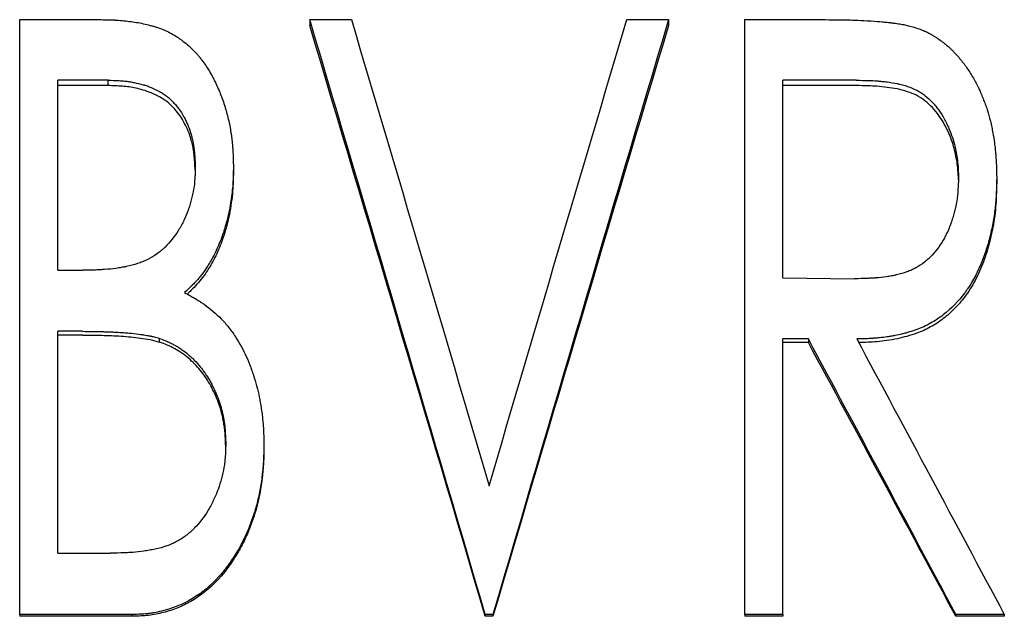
# Model space of a CAD drawing. Header units: millimetres. Extents: x 0 to 840, y 0 to 594.
# Tile 9 of 22: x 219 to 233, y 339 to 348. Entities that reach past the tile are written whole.
import ezdxf

# ---------------------------------------------------------------- set-up
doc = ezdxf.new("R2010")
doc.units = ezdxf.units.MM
doc.header["$LTSCALE"] = 2

msp = doc.modelspace()

# ---------------------------------------------------------------- linework, layer by layer
at = {"color": 7, "linetype": 'Continuous', "lineweight": 25}
for p, q in [((218.578, 347.644), (219.807, 347.644)), ((218.578, 338.648), (218.578, 347.644)), ((222.962, 347.644), (222.962, 347.556)), ((222.962, 347.644), (223.592, 347.644)), ((227.756, 347.644), (228.386, 347.644)), ((228.386, 347.644), (228.386, 347.556)), ((229.539, 347.644), (230.753, 347.644)), ((229.539, 338.648), (229.539, 347.644)), ((219.914, 346.728), (219.155, 346.728)), ((219.155, 343.854), (219.155, 346.728)), ((219.914, 346.646), (219.914, 346.728)), ((231.225, 346.728), (230.116, 346.728)), ((230.116, 343.738), (230.116, 346.728)), ((219.914, 346.646), (219.155, 346.646)), ((231.225, 346.646), (230.116, 346.646)), ((221.809, 345.427), (221.809, 345.355)), ((233.347, 345.251), (233.347, 345.18)), ((219.155, 343.854), (219.53, 343.854)), ((230.116, 343.738), (231.2, 343.726)), ((219.526, 342.931), (219.155, 342.931)), ((219.155, 339.576), (219.155, 342.931)), ((219.526, 342.875), (219.155, 342.875)), ((220.691, 342.769), (220.691, 342.824)), ((230.5, 342.815), (230.116, 342.815)), ((230.116, 338.648), (230.116, 342.815)), ((230.5, 342.815), (230.5, 342.76)), ((230.5, 342.76), (230.116, 342.76)), ((221.693, 341.169), (221.693, 341.213)), ((222.27, 341.213), (222.27, 341.169)), ((219.155, 339.576), (219.946, 339.576)), ((218.578, 338.648), (218.578, 338.621)), ((220.271, 338.648), (218.578, 338.648)), ((220.271, 338.648), (220.271, 338.621)), ((225.616, 338.648), (225.616, 338.621)), ((225.732, 338.648), (225.616, 338.648)), ((225.732, 338.648), (225.732, 338.621)), ((230.116, 338.648), (229.539, 338.648)), ((229.539, 338.648), (229.539, 338.621)), ((230.116, 338.648), (230.116, 338.621)), ((233.462, 338.648), (232.73, 338.648)), ((232.73, 338.648), (232.73, 338.621)), ((233.462, 338.648), (233.462, 338.621)), ((220.271, 338.621), (218.578, 338.621)), ((225.732, 338.621), (225.616, 338.621)), ((230.116, 338.621), (229.539, 338.621)), ((233.462, 338.621), (232.73, 338.621))]:
    msp.add_line(p, q, dxfattribs=at)
for points, knots in [([(219.807, 347.644), (219.854, 347.643), (219.895, 347.643), (219.949, 347.641), (219.965, 347.641), (219.988, 347.64), (219.995, 347.64), (220.005, 347.639), (220.009, 347.639), (220.013, 347.639), (220.015, 347.639), (220.018, 347.638), (220.019, 347.638), (220.056, 347.636), (220.091, 347.634), (220.162, 347.627), (220.198, 347.623), (220.306, 347.61), (220.377, 347.598), (220.481, 347.576), (220.516, 347.567), (220.567, 347.553), (220.584, 347.548), (220.61, 347.541), (220.618, 347.538), (220.635, 347.533), (220.643, 347.531), (220.724, 347.505), (220.789, 347.478), (220.879, 347.43), (220.909, 347.413), (220.954, 347.385), (220.969, 347.375), (220.999, 347.354), (221.015, 347.343), (221.087, 347.289), (221.141, 347.243), (221.216, 347.168), (221.241, 347.142), (221.276, 347.102), (221.287, 347.089), (221.304, 347.068), (221.309, 347.061), (221.32, 347.047), (221.326, 347.04), (221.371, 346.981), (221.409, 346.924), (221.463, 346.833), (221.481, 346.801), (221.507, 346.753), (221.515, 346.736), (221.528, 346.711), (221.532, 346.702), (221.54, 346.685), (221.545, 346.676), (221.578, 346.606), (221.605, 346.542), (221.642, 346.442), (221.654, 346.408), (221.671, 346.357), (221.676, 346.34), (221.687, 346.305), (221.692, 346.287), (221.717, 346.201), (221.734, 346.132), (221.755, 346.027), (221.761, 345.993), (221.77, 345.94), (221.773, 345.923), (221.778, 345.888), (221.78, 345.869), (221.787, 345.819), (221.79, 345.785), (221.795, 345.732), (221.797, 345.714), (221.798, 345.687), (221.799, 345.677), (221.8, 345.664), (221.8, 345.659), (221.801, 345.652), (221.801, 345.65), (221.801, 345.645), (221.801, 345.642), (221.804, 345.593), (221.806, 345.522), (221.809, 345.427)], [0, 0, 0, 0, 0.03125, 0.03125, 0.046875, 0.046875, 0.054688, 0.054688, 0.058594, 0.058594, 0.060547, 0.060547, 0.0625, 0.0625, 0.09375, 0.09375, 0.125, 0.125, 0.1875, 0.1875, 0.21875, 0.21875, 0.234375, 0.234375, 0.242188, 0.242188, 0.25, 0.25, 0.3125, 0.3125, 0.34375, 0.34375, 0.359375, 0.359375, 0.375, 0.375, 0.4375, 0.4375, 0.46875, 0.46875, 0.484375, 0.484375, 0.492188, 0.492188, 0.5, 0.5, 0.5625, 0.5625, 0.59375, 0.59375, 0.609375, 0.609375, 0.617188, 0.617188, 0.625, 0.625, 0.6875, 0.6875, 0.71875, 0.71875, 0.734375, 0.734375, 0.75, 0.75, 0.8125, 0.8125, 0.84375, 0.84375, 0.859375, 0.859375, 0.875, 0.875, 0.90625, 0.90625, 0.921875, 0.921875, 0.929688, 0.929688, 0.933594, 0.933594, 0.935547, 0.935547, 0.9375, 0.9375, 1, 1, 1, 1]), ([(230.753, 347.644), (230.832, 347.643), (230.9, 347.643), (230.987, 347.642), (231.013, 347.642), (231.048, 347.641), (231.059, 347.641), (231.075, 347.641), (231.08, 347.64), (231.089, 347.64), (231.093, 347.64), (231.14, 347.639), (231.19, 347.637), (231.305, 347.632), (231.371, 347.629), (231.517, 347.62), (231.574, 347.616), (231.638, 347.61), (231.663, 347.607), (231.706, 347.602), (231.721, 347.601), (231.753, 347.597), (231.771, 347.594), (231.823, 347.588), (231.855, 347.584), (231.911, 347.575), (231.938, 347.57), (232.003, 347.557), (232.058, 347.542), (232.126, 347.522)], [0, 0, 0, 0, 0.125, 0.125, 0.1875, 0.1875, 0.21875, 0.21875, 0.234375, 0.234375, 0.25, 0.25, 0.375, 0.375, 0.5, 0.5, 0.625, 0.625, 0.6875, 0.6875, 0.71875, 0.71875, 0.75, 0.75, 0.8125, 0.8125, 0.875, 0.875, 1, 1, 1, 1]), ([(232.126, 347.522), (232.162, 347.509), (232.193, 347.497), (232.233, 347.481), (232.245, 347.476), (232.261, 347.469), (232.267, 347.466), (232.274, 347.463), (232.277, 347.462), (232.281, 347.459), (232.283, 347.459), (232.31, 347.446), (232.334, 347.433), (232.372, 347.412), (232.384, 347.404), (232.41, 347.389), (232.423, 347.38), (232.461, 347.357), (232.485, 347.34), (232.531, 347.307), (232.554, 347.289), (232.596, 347.254), (232.617, 347.236), (232.648, 347.207), (232.659, 347.197), (232.68, 347.176), (232.691, 347.165), (232.74, 347.113), (232.778, 347.07), (232.832, 347.003), (232.849, 346.981), (232.883, 346.934), (232.899, 346.911), (232.948, 346.838), (232.978, 346.788), (233.02, 346.713), (233.034, 346.689), (233.053, 346.651), (233.06, 346.638), (233.069, 346.62), (233.072, 346.613), (233.078, 346.601), (233.081, 346.594), (233.105, 346.543), (233.127, 346.49), (233.162, 346.4), (233.173, 346.372), (233.192, 346.318), (233.201, 346.291), (233.222, 346.223), (233.237, 346.17), (233.259, 346.08), (233.266, 346.047), (233.275, 346.003), (233.278, 345.989), (233.284, 345.961), (233.287, 345.947), (233.298, 345.888), (233.306, 345.835), (233.317, 345.75), (233.321, 345.721), (233.326, 345.675), (233.327, 345.659), (233.329, 345.635), (233.33, 345.627), (233.332, 345.611), (233.332, 345.602), (233.335, 345.565), (233.338, 345.536), (233.34, 345.493), (233.341, 345.479), (233.342, 345.458), (233.342, 345.451), (233.343, 345.44), (233.343, 345.437), (233.343, 345.43), (233.343, 345.426), (233.345, 345.385), (233.346, 345.328), (233.347, 345.251)], [0, 0, 0, 0, 0.03125, 0.03125, 0.046875, 0.046875, 0.054688, 0.054688, 0.058594, 0.058594, 0.0625, 0.0625, 0.09375, 0.09375, 0.109375, 0.109375, 0.125, 0.125, 0.15625, 0.15625, 0.1875, 0.1875, 0.21875, 0.21875, 0.234375, 0.234375, 0.25, 0.25, 0.3125, 0.3125, 0.34375, 0.34375, 0.375, 0.375, 0.4375, 0.4375, 0.46875, 0.46875, 0.484375, 0.484375, 0.492188, 0.492188, 0.5, 0.5, 0.5625, 0.5625, 0.59375, 0.59375, 0.625, 0.625, 0.6875, 0.6875, 0.71875, 0.71875, 0.734375, 0.734375, 0.75, 0.75, 0.8125, 0.8125, 0.84375, 0.84375, 0.859375, 0.859375, 0.867188, 0.867188, 0.875, 0.875, 0.90625, 0.90625, 0.921875, 0.921875, 0.929688, 0.929688, 0.933594, 0.933594, 0.9375, 0.9375, 1, 1, 1, 1]), ([(219.914, 346.728), (219.973, 346.726), (220.018, 346.725), (220.048, 346.724), (220.05, 346.724), (220.053, 346.724), (220.055, 346.724), (220.059, 346.723), (220.062, 346.723), (220.071, 346.723), (220.077, 346.722), (220.094, 346.721), (220.106, 346.721), (220.139, 346.718), (220.16, 346.716), (220.201, 346.711), (220.223, 346.708), (220.266, 346.701), (220.287, 346.697), (220.353, 346.684), (220.397, 346.673), (220.448, 346.659), (220.452, 346.658), (220.463, 346.655), (220.468, 346.653), (220.483, 346.648), (220.493, 346.645), (220.523, 346.634), (220.544, 346.626), (220.606, 346.601), (220.65, 346.58), (220.711, 346.546), (220.73, 346.535), (220.766, 346.511), (220.782, 346.499), (220.834, 346.458), (220.867, 346.428), (220.914, 346.379), (220.929, 346.363), (220.957, 346.329), (220.971, 346.312), (221.01, 346.258), (221.035, 346.221), (221.062, 346.172), (221.067, 346.163), (221.077, 346.145), (221.081, 346.135), (221.095, 346.106), (221.105, 346.086), (221.13, 346.025), (221.146, 345.982), (221.163, 345.926), (221.166, 345.916), (221.172, 345.894), (221.175, 345.884), (221.184, 345.851), (221.189, 345.83), (221.203, 345.765), (221.21, 345.721), (221.215, 345.674), (221.215, 345.673), (221.216, 345.669), (221.216, 345.667), (221.217, 345.662), (221.217, 345.658), (221.218, 345.645), (221.219, 345.636), (221.222, 345.609), (221.223, 345.589), (221.227, 345.522), (221.23, 345.47), (221.232, 345.411)], [0, 0, 0, 0, 0.0625, 0.0625, 0.064453, 0.064453, 0.066406, 0.066406, 0.070312, 0.070312, 0.078125, 0.078125, 0.09375, 0.09375, 0.125, 0.125, 0.15625, 0.15625, 0.1875, 0.1875, 0.25, 0.25, 0.257812, 0.257812, 0.265625, 0.265625, 0.28125, 0.28125, 0.3125, 0.3125, 0.375, 0.375, 0.40625, 0.40625, 0.4375, 0.4375, 0.5, 0.5, 0.53125, 0.53125, 0.5625, 0.5625, 0.625, 0.625, 0.640625, 0.640625, 0.65625, 0.65625, 0.6875, 0.6875, 0.75, 0.75, 0.765625, 0.765625, 0.78125, 0.78125, 0.8125, 0.8125, 0.875, 0.875, 0.878906, 0.878906, 0.882812, 0.882812, 0.890625, 0.890625, 0.90625, 0.90625, 0.9375, 0.9375, 1, 1, 1, 1]), ([(231.225, 346.728), (231.363, 346.726), (231.466, 346.723), (231.535, 346.718), (231.538, 346.718), (231.541, 346.717), (231.543, 346.717), (231.548, 346.717), (231.551, 346.717), (231.561, 346.716), (231.567, 346.715), (231.587, 346.714), (231.6, 346.712), (231.639, 346.708), (231.665, 346.705), (231.742, 346.695), (231.792, 346.687), (231.847, 346.675), (231.855, 346.674), (231.869, 346.671), (231.876, 346.669), (231.896, 346.665), (231.91, 346.661), (231.949, 346.651), (231.975, 346.643), (232.048, 346.619), (232.092, 346.601), (232.143, 346.574), (232.155, 346.568), (232.177, 346.556), (232.188, 346.549), (232.219, 346.529), (232.24, 346.514), (232.301, 346.467), (232.34, 346.432), (232.386, 346.382), (232.394, 346.374), (232.41, 346.355), (232.418, 346.345), (232.442, 346.315), (232.458, 346.295), (232.502, 346.233), (232.53, 346.189), (232.568, 346.119), (232.58, 346.095), (232.603, 346.047), (232.614, 346.024), (232.645, 345.953), (232.663, 345.906), (232.693, 345.814), (232.706, 345.767), (232.73, 345.667), (232.74, 345.615), (232.75, 345.547), (232.752, 345.535), (232.755, 345.51), (232.756, 345.497), (232.76, 345.459), (232.763, 345.433), (232.764, 345.404), (232.764, 345.403), (232.765, 345.398), (232.765, 345.396), (232.765, 345.389), (232.765, 345.384), (232.766, 345.368), (232.767, 345.356), (232.768, 345.317), (232.769, 345.287), (232.77, 345.253)], [0, 0, 0, 0, 0.125, 0.125, 0.126953, 0.126953, 0.128906, 0.128906, 0.132812, 0.132812, 0.140625, 0.140625, 0.15625, 0.15625, 0.1875, 0.1875, 0.25, 0.25, 0.257812, 0.257812, 0.265625, 0.265625, 0.28125, 0.28125, 0.3125, 0.3125, 0.375, 0.375, 0.390625, 0.390625, 0.40625, 0.40625, 0.4375, 0.4375, 0.5, 0.5, 0.515625, 0.515625, 0.53125, 0.53125, 0.5625, 0.5625, 0.625, 0.625, 0.65625, 0.65625, 0.6875, 0.6875, 0.75, 0.75, 0.8125, 0.8125, 0.875, 0.875, 0.890625, 0.890625, 0.90625, 0.90625, 0.9375, 0.9375, 0.941406, 0.941406, 0.945312, 0.945312, 0.953125, 0.953125, 0.96875, 0.96875, 1, 1, 1, 1]), ([(221.23, 345.369), (221.229, 345.41), (221.225, 345.488), (221.217, 345.596), (221.203, 345.69), (221.184, 345.776), (221.156, 345.877), (221.116, 345.987), (221.058, 346.107), (220.987, 346.217), (220.9, 346.318), (220.803, 346.408), (220.689, 346.481), (220.569, 346.538), (220.449, 346.58), (220.337, 346.607), (220.233, 346.627), (220.13, 346.638), (220.024, 346.644), (219.952, 346.646), (219.914, 346.646)], [0, 0, 0, 0, 0.059535, 0.112335, 0.15461, 0.196841, 0.239181, 0.304507, 0.365989, 0.429646, 0.492772, 0.55637, 0.618516, 0.684747, 0.746292, 0.798626, 0.848802, 0.897451, 0.945895, 1, 1, 1, 1]), ([(232.769, 345.221), (232.768, 345.252), (232.766, 345.32), (232.757, 345.43), (232.738, 345.55), (232.713, 345.67), (232.662, 345.845), (232.584, 346.023), (232.476, 346.197), (232.378, 346.317), (232.265, 346.421), (232.137, 346.503), (231.994, 346.56), (231.845, 346.597), (231.689, 346.622), (231.544, 346.638), (231.388, 346.644), (231.285, 346.646), (231.225, 346.646)], [0, 0, 0, 0, 0.037875, 0.085561, 0.137558, 0.18905, 0.237842, 0.364807, 0.429093, 0.491835, 0.556725, 0.618781, 0.678527, 0.745785, 0.808343, 0.872889, 0.925872, 1, 1, 1, 1]), ([(221.232, 345.411), (221.231, 345.374), (221.23, 345.343), (221.229, 345.304), (221.228, 345.292), (221.228, 345.277), (221.227, 345.274), (221.227, 345.259), (221.226, 345.252), (221.222, 345.188), (221.216, 345.136), (221.197, 345.029), (221.186, 344.975), (221.165, 344.894), (221.158, 344.866), (221.142, 344.814), (221.134, 344.788), (221.106, 344.712), (221.085, 344.661), (221.037, 344.56), (221.01, 344.51), (220.92, 344.366), (220.852, 344.28), (220.765, 344.195), (220.754, 344.184), (220.733, 344.166), (220.722, 344.156), (220.69, 344.129), (220.668, 344.113), (220.601, 344.065), (220.554, 344.037), (220.493, 344.008), (220.482, 344.003), (220.459, 343.993), (220.447, 343.988), (220.41, 343.973), (220.385, 343.964), (220.306, 343.938), (220.25, 343.923), (220.186, 343.909), (220.184, 343.909), (220.178, 343.907), (220.175, 343.907), (220.165, 343.905), (220.159, 343.904), (220.14, 343.9), (220.127, 343.898), (220.088, 343.891), (220.061, 343.887), (219.979, 343.875), (219.921, 343.87), (219.86, 343.865), (219.859, 343.865), (219.857, 343.865), (219.856, 343.865), (219.852, 343.865), (219.85, 343.864), (219.842, 343.864), (219.837, 343.864), (219.822, 343.863), (219.811, 343.862), (219.776, 343.86), (219.751, 343.859), (219.668, 343.856), (219.603, 343.855), (219.53, 343.854)], [0, 0, 0, 0, 0.03125, 0.03125, 0.046875, 0.046875, 0.054688, 0.054688, 0.0625, 0.0625, 0.125, 0.125, 0.1875, 0.1875, 0.21875, 0.21875, 0.25, 0.25, 0.3125, 0.3125, 0.375, 0.375, 0.5, 0.5, 0.515625, 0.515625, 0.53125, 0.53125, 0.5625, 0.5625, 0.625, 0.625, 0.640625, 0.640625, 0.65625, 0.65625, 0.6875, 0.6875, 0.75, 0.75, 0.753906, 0.753906, 0.757812, 0.757812, 0.765625, 0.765625, 0.78125, 0.78125, 0.8125, 0.8125, 0.875, 0.875, 0.876953, 0.876953, 0.878906, 0.878906, 0.882812, 0.882812, 0.890625, 0.890625, 0.90625, 0.90625, 0.9375, 0.9375, 1, 1, 1, 1]), ([(221.809, 345.427), (221.808, 345.369), (221.806, 345.318), (221.804, 345.252), (221.804, 345.232), (221.802, 345.204), (221.802, 345.195), (221.801, 345.183), (221.801, 345.179), (221.801, 345.173), (221.801, 345.171), (221.8, 345.168), (221.8, 345.166), (221.795, 345.082), (221.785, 344.995), (221.763, 344.855), (221.755, 344.81), (221.743, 344.746), (221.738, 344.724), (221.732, 344.693), (221.729, 344.683), (221.725, 344.663), (221.723, 344.654), (221.71, 344.6), (221.699, 344.558), (221.68, 344.495), (221.673, 344.473), (221.663, 344.442), (221.66, 344.432), (221.653, 344.411), (221.649, 344.401), (221.614, 344.301), (221.579, 344.217), (221.522, 344.098), (221.503, 344.06), (221.472, 344.004), (221.461, 343.985), (221.445, 343.958), (221.439, 343.95), (221.429, 343.932), (221.423, 343.924), (221.393, 343.877), (221.368, 343.84), (221.328, 343.788), (221.314, 343.77), (221.294, 343.745), (221.287, 343.737), (221.273, 343.72), (221.265, 343.711), (221.245, 343.689), (221.231, 343.673), (221.208, 343.65), (221.2, 343.641), (221.188, 343.629), (221.184, 343.625), (221.177, 343.619), (221.175, 343.617), (221.172, 343.613), (221.171, 343.612), (221.169, 343.61), (221.167, 343.609), (221.146, 343.588), (221.114, 343.557), (221.071, 343.517)], [0, 0, 0, 0, 0.0625, 0.0625, 0.09375, 0.09375, 0.109375, 0.109375, 0.117188, 0.117188, 0.121094, 0.121094, 0.125, 0.125, 0.25, 0.25, 0.3125, 0.3125, 0.34375, 0.34375, 0.359375, 0.359375, 0.375, 0.375, 0.4375, 0.4375, 0.46875, 0.46875, 0.484375, 0.484375, 0.5, 0.5, 0.625, 0.625, 0.6875, 0.6875, 0.71875, 0.71875, 0.734375, 0.734375, 0.75, 0.75, 0.8125, 0.8125, 0.84375, 0.84375, 0.859375, 0.859375, 0.875, 0.875, 0.90625, 0.90625, 0.921875, 0.921875, 0.929688, 0.929688, 0.933594, 0.933594, 0.935547, 0.935547, 0.9375, 0.9375, 1, 1, 1, 1]), ([(221.809, 345.355), (221.807, 345.29), (221.805, 345.175), (221.794, 345.001), (221.772, 344.833), (221.741, 344.659), (221.7, 344.489), (221.638, 344.293), (221.549, 344.077), (221.442, 343.884), (221.343, 343.743), (221.259, 343.641), (221.18, 343.56), (221.129, 343.512), (221.111, 343.494)], [0, 0, 0, 0, 0.0950662, 0.1692696, 0.2566499, 0.3442646, 0.4276483, 0.5132878, 0.6458081, 0.7698356, 0.8344371, 0.898143, 0.9623005, 1, 1, 1, 1]), ([(232.77, 345.253), (232.768, 345.184), (232.765, 345.124), (232.761, 345.05), (232.759, 345.027), (232.757, 345.003), (232.756, 344.998), (232.755, 344.988), (232.755, 344.984), (232.752, 344.965), (232.751, 344.951), (232.742, 344.886), (232.732, 344.834), (232.715, 344.758), (232.708, 344.734), (232.693, 344.678), (232.685, 344.652), (232.66, 344.573), (232.641, 344.523), (232.612, 344.453), (232.601, 344.431), (232.585, 344.398), (232.58, 344.388), (232.568, 344.365), (232.562, 344.353), (232.531, 344.296), (232.504, 344.251), (232.44, 344.16), (232.407, 344.119), (232.357, 344.066), (232.338, 344.047), (232.299, 344.012), (232.278, 343.995), (232.214, 343.944), (232.169, 343.914), (232.114, 343.885), (232.104, 343.879), (232.082, 343.869), (232.071, 343.863), (232.037, 343.848), (232.013, 343.839), (231.939, 343.812), (231.886, 343.796), (231.825, 343.783), (231.823, 343.782), (231.817, 343.781), (231.814, 343.78), (231.805, 343.778), (231.799, 343.777), (231.781, 343.773), (231.769, 343.771), (231.731, 343.764), (231.706, 343.76), (231.628, 343.749), (231.573, 343.743), (231.514, 343.738), (231.514, 343.738), (231.511, 343.738), (231.51, 343.738), (231.507, 343.737), (231.505, 343.737), (231.498, 343.737), (231.493, 343.736), (231.478, 343.736), (231.467, 343.735), (231.435, 343.733), (231.41, 343.732), (231.331, 343.729), (231.27, 343.727), (231.2, 343.726)], [0, 0, 0, 0, 0.0625, 0.0625, 0.09375, 0.09375, 0.101562, 0.101562, 0.109375, 0.109375, 0.125, 0.125, 0.1875, 0.1875, 0.21875, 0.21875, 0.25, 0.25, 0.3125, 0.3125, 0.34375, 0.34375, 0.359375, 0.359375, 0.375, 0.375, 0.4375, 0.4375, 0.5, 0.5, 0.53125, 0.53125, 0.5625, 0.5625, 0.625, 0.625, 0.640625, 0.640625, 0.65625, 0.65625, 0.6875, 0.6875, 0.75, 0.75, 0.753906, 0.753906, 0.757812, 0.757812, 0.765625, 0.765625, 0.78125, 0.78125, 0.8125, 0.8125, 0.875, 0.875, 0.876953, 0.876953, 0.878906, 0.878906, 0.882812, 0.882812, 0.890625, 0.890625, 0.90625, 0.90625, 0.9375, 0.9375, 1, 1, 1, 1]), ([(233.347, 345.251), (233.346, 345.2), (233.345, 345.156), (233.343, 345.098), (233.343, 345.081), (233.342, 345.057), (233.342, 345.049), (233.341, 345.039), (233.341, 345.035), (233.341, 345.03), (233.341, 345.028), (233.341, 345.025), (233.341, 345.024), (233.339, 344.981), (233.336, 344.942), (233.332, 344.885), (233.33, 344.866), (233.328, 344.838), (233.327, 344.829), (233.325, 344.811), (233.324, 344.802), (233.314, 344.716), (233.303, 344.641), (233.282, 344.528), (233.274, 344.49), (233.262, 344.434), (233.258, 344.415), (233.249, 344.378), (233.245, 344.36), (233.22, 344.264), (233.197, 344.189), (233.16, 344.08), (233.147, 344.045), (233.126, 343.992), (233.119, 343.975), (233.109, 343.949), (233.105, 343.94), (233.098, 343.923), (233.094, 343.916), (233.057, 343.832), (233.021, 343.761), (232.964, 343.662), (232.944, 343.63), (232.914, 343.583), (232.903, 343.568), (232.888, 343.545), (232.882, 343.537), (232.872, 343.523), (232.867, 343.516), (232.769, 343.384), (232.662, 343.275), (232.478, 343.132), (232.414, 343.09), (232.314, 343.034), (232.28, 343.017), (232.21, 342.985), (232.175, 342.971), (232.101, 342.945), (232.064, 342.932), (232.009, 342.915), (231.991, 342.91), (231.963, 342.903), (231.954, 342.9), (231.936, 342.895), (231.926, 342.893), (231.884, 342.882), (231.848, 342.874), (231.791, 342.864), (231.772, 342.86), (231.742, 342.855), (231.732, 342.854), (231.712, 342.85), (231.701, 342.849), (231.654, 342.842), (231.616, 342.837), (231.558, 342.831), (231.539, 342.829), (231.51, 342.827), (231.501, 342.826), (231.486, 342.825), (231.482, 342.825), (231.474, 342.824), (231.472, 342.824), (231.467, 342.824), (231.464, 342.823), (231.41, 342.82), (231.333, 342.817), (231.232, 342.815)], [0, 0, 0, 0, 0.03125, 0.03125, 0.046875, 0.046875, 0.054688, 0.054688, 0.058594, 0.058594, 0.060547, 0.060547, 0.0625, 0.0625, 0.09375, 0.09375, 0.109375, 0.109375, 0.117188, 0.117188, 0.125, 0.125, 0.1875, 0.1875, 0.21875, 0.21875, 0.234375, 0.234375, 0.25, 0.25, 0.3125, 0.3125, 0.34375, 0.34375, 0.359375, 0.359375, 0.367188, 0.367188, 0.375, 0.375, 0.4375, 0.4375, 0.46875, 0.46875, 0.484375, 0.484375, 0.492188, 0.492188, 0.5, 0.5, 0.625, 0.625, 0.6875, 0.6875, 0.71875, 0.71875, 0.75, 0.75, 0.78125, 0.78125, 0.796875, 0.796875, 0.804688, 0.804688, 0.8125, 0.8125, 0.84375, 0.84375, 0.859375, 0.859375, 0.867188, 0.867188, 0.875, 0.875, 0.90625, 0.90625, 0.921875, 0.921875, 0.929688, 0.929688, 0.933594, 0.933594, 0.935547, 0.935547, 0.9375, 0.9375, 1, 1, 1, 1]), ([(233.347, 345.18), (233.346, 345.115), (233.343, 344.992), (233.333, 344.81), (233.313, 344.633), (233.282, 344.454), (233.232, 344.235), (233.153, 343.98), (233.028, 343.701), (232.88, 343.463), (232.715, 343.271), (232.543, 343.118), (232.351, 342.991), (232.163, 342.907), (231.994, 342.854), (231.844, 342.817), (231.693, 342.791), (231.545, 342.773), (231.401, 342.764), (231.308, 342.762), (231.261, 342.761)], [0, 0, 0, 0, 0.0537792, 0.1017459, 0.1512939, 0.2016947, 0.2520752, 0.3370813, 0.421723, 0.5039962, 0.5669661, 0.6299589, 0.6930166, 0.7558798, 0.7981547, 0.8386032, 0.8819075, 0.9238141, 0.9614739, 1, 1, 1, 1]), ([(221.071, 343.517), (221.104, 343.498), (221.134, 343.482), (221.171, 343.461), (221.182, 343.454), (221.198, 343.445), (221.202, 343.443), (221.209, 343.439), (221.212, 343.437), (221.215, 343.435), (221.216, 343.435), (221.218, 343.433), (221.219, 343.433), (221.246, 343.417), (221.271, 343.401), (221.307, 343.378), (221.319, 343.37), (221.336, 343.359), (221.342, 343.355), (221.353, 343.347), (221.358, 343.344), (221.461, 343.271), (221.548, 343.197), (221.664, 343.079), (221.7, 343.037), (221.771, 342.947), (221.805, 342.901), (221.904, 342.748), (221.959, 342.648), (222.025, 342.501), (222.046, 342.45), (222.076, 342.37), (222.086, 342.342), (222.1, 342.3), (222.105, 342.286), (222.115, 342.258), (222.119, 342.243), (222.141, 342.174), (222.157, 342.119), (222.185, 342.008), (222.197, 341.952), (222.218, 341.841), (222.227, 341.785), (222.239, 341.7), (222.243, 341.671), (222.248, 341.629), (222.249, 341.614), (222.252, 341.585), (222.254, 341.57), (222.257, 341.529), (222.259, 341.502), (222.262, 341.459), (222.263, 341.444), (222.264, 341.422), (222.264, 341.415), (222.265, 341.404), (222.265, 341.4), (222.265, 341.394), (222.265, 341.393), (222.265, 341.389), (222.265, 341.386), (222.267, 341.347), (222.268, 341.29), (222.27, 341.213)], [0, 0, 0, 0, 0.03125, 0.03125, 0.046875, 0.046875, 0.054688, 0.054688, 0.058594, 0.058594, 0.060547, 0.060547, 0.0625, 0.0625, 0.09375, 0.09375, 0.109375, 0.109375, 0.117188, 0.117188, 0.125, 0.125, 0.25, 0.25, 0.3125, 0.3125, 0.375, 0.375, 0.5, 0.5, 0.5625, 0.5625, 0.59375, 0.59375, 0.609375, 0.609375, 0.625, 0.625, 0.6875, 0.6875, 0.75, 0.75, 0.8125, 0.8125, 0.84375, 0.84375, 0.859375, 0.859375, 0.875, 0.875, 0.90625, 0.90625, 0.921875, 0.921875, 0.929688, 0.929688, 0.933594, 0.933594, 0.935547, 0.935547, 0.9375, 0.9375, 1, 1, 1, 1]), ([(219.526, 342.931), (219.644, 342.93), (219.742, 342.929), (219.821, 342.927), (219.824, 342.926), (219.828, 342.926), (219.83, 342.926), (219.837, 342.926), (219.841, 342.926), (219.853, 342.925), (219.862, 342.925), (219.886, 342.924), (219.901, 342.924), (219.946, 342.922), (219.973, 342.921), (220.046, 342.918), (220.085, 342.916), (220.113, 342.914), (220.116, 342.914), (220.119, 342.913), (220.121, 342.913), (220.126, 342.913), (220.13, 342.913), (220.14, 342.912), (220.147, 342.911), (220.167, 342.91), (220.18, 342.909), (220.219, 342.905), (220.245, 342.903), (220.318, 342.896), (220.363, 342.89), (220.407, 342.884), (220.411, 342.884), (220.417, 342.883), (220.421, 342.883), (220.43, 342.881), (220.437, 342.88), (220.456, 342.877), (220.468, 342.875), (220.504, 342.869), (220.527, 342.865), (220.554, 342.86), (220.558, 342.859), (220.568, 342.857), (220.573, 342.856), (220.589, 342.852), (220.6, 342.849), (220.635, 342.84), (220.662, 342.833), (220.691, 342.824)], [0, 0, 0, 0, 0.25, 0.25, 0.253906, 0.253906, 0.257812, 0.257812, 0.265625, 0.265625, 0.28125, 0.28125, 0.3125, 0.3125, 0.375, 0.375, 0.5, 0.5, 0.503906, 0.503906, 0.507812, 0.507812, 0.515625, 0.515625, 0.53125, 0.53125, 0.5625, 0.5625, 0.625, 0.625, 0.75, 0.75, 0.757812, 0.757812, 0.765625, 0.765625, 0.78125, 0.78125, 0.8125, 0.8125, 0.875, 0.875, 0.890625, 0.890625, 0.90625, 0.90625, 0.9375, 0.9375, 1, 1, 1, 1]), ([(219.526, 342.875), (219.624, 342.874), (219.819, 342.872), (220.113, 342.861), (220.356, 342.838), (220.549, 342.808), (220.644, 342.782), (220.691, 342.769)], [0, 0, 0, 0, 0.250021, 0.500034, 0.750033, 0.875028, 1, 1, 1, 1]), ([(220.691, 342.824), (220.743, 342.804), (220.782, 342.788), (220.809, 342.776), (220.811, 342.776), (220.814, 342.774), (220.815, 342.774), (220.819, 342.772), (220.821, 342.771), (220.829, 342.767), (220.834, 342.765), (220.85, 342.758), (220.86, 342.754), (220.888, 342.74), (220.906, 342.731), (220.939, 342.713), (220.957, 342.702), (220.992, 342.68), (221.009, 342.669), (221.061, 342.632), (221.095, 342.606), (221.147, 342.562), (221.162, 342.549), (221.193, 342.52), (221.208, 342.505), (221.252, 342.46), (221.28, 342.428), (221.32, 342.379), (221.332, 342.364), (221.357, 342.331), (221.369, 342.314), (221.405, 342.261), (221.428, 342.225), (221.461, 342.168), (221.47, 342.15), (221.49, 342.113), (221.5, 342.094), (221.527, 342.037), (221.544, 341.999), (221.591, 341.882), (221.617, 341.801), (221.658, 341.633), (221.672, 341.551), (221.68, 341.464), (221.68, 341.463), (221.681, 341.46), (221.681, 341.458), (221.681, 341.452), (221.682, 341.448), (221.683, 341.437), (221.683, 341.428), (221.685, 341.402), (221.686, 341.383), (221.69, 341.319), (221.692, 341.27), (221.693, 341.213)], [0, 0, 0, 0, 0.0625, 0.0625, 0.064453, 0.064453, 0.066406, 0.066406, 0.070312, 0.070312, 0.078125, 0.078125, 0.09375, 0.09375, 0.125, 0.125, 0.15625, 0.15625, 0.1875, 0.1875, 0.25, 0.25, 0.28125, 0.28125, 0.3125, 0.3125, 0.375, 0.375, 0.40625, 0.40625, 0.4375, 0.4375, 0.5, 0.5, 0.53125, 0.53125, 0.5625, 0.5625, 0.625, 0.625, 0.75, 0.75, 0.875, 0.875, 0.878906, 0.878906, 0.882812, 0.882812, 0.890625, 0.890625, 0.90625, 0.90625, 0.9375, 0.9375, 1, 1, 1, 1]), ([(221.692, 341.192), (221.691, 341.233), (221.688, 341.31), (221.682, 341.414), (221.67, 341.504), (221.656, 341.587), (221.626, 341.725), (221.566, 341.912), (221.455, 342.139), (221.313, 342.348), (221.163, 342.5), (221.03, 342.603), (220.922, 342.67), (220.809, 342.723), (220.73, 342.754), (220.691, 342.769)], [0, 0, 0, 0, 0.062285, 0.114962, 0.156937, 0.199074, 0.24147, 0.368552, 0.494305, 0.620693, 0.747038, 0.812196, 0.873506, 0.936742, 1, 1, 1, 1]), ([(221.693, 341.213), (221.691, 341.137), (221.688, 341.08), (221.685, 341.04), (221.685, 341.038), (221.685, 341.034), (221.685, 341.032), (221.684, 341.027), (221.684, 341.023), (221.683, 341.012), (221.682, 341.005), (221.68, 340.983), (221.679, 340.969), (221.674, 340.926), (221.67, 340.898), (221.648, 340.762), (221.618, 340.652), (221.571, 340.526), (221.565, 340.51), (221.554, 340.481), (221.548, 340.467), (221.53, 340.424), (221.518, 340.397), (221.479, 340.316), (221.452, 340.264), (221.363, 340.119), (221.297, 340.032), (221.218, 339.952), (221.212, 339.946), (221.201, 339.935), (221.196, 339.93), (221.18, 339.915), (221.169, 339.905), (221.136, 339.876), (221.114, 339.858), (221.046, 339.806), (220.999, 339.776), (220.938, 339.744), (220.927, 339.738), (220.903, 339.726), (220.89, 339.721), (220.853, 339.704), (220.827, 339.694), (220.746, 339.666), (220.689, 339.65), (220.597, 339.631), (220.568, 339.625), (220.51, 339.615), (220.481, 339.61), (220.396, 339.598), (220.342, 339.592), (220.285, 339.587), (220.284, 339.587), (220.28, 339.587), (220.277, 339.587), (220.27, 339.586), (220.265, 339.586), (220.25, 339.585), (220.239, 339.585), (220.204, 339.583), (220.178, 339.582), (220.093, 339.579), (220.025, 339.577), (219.946, 339.576)], [0, 0, 0, 0, 0.0625, 0.0625, 0.064453, 0.064453, 0.066406, 0.066406, 0.070312, 0.070312, 0.078125, 0.078125, 0.09375, 0.09375, 0.125, 0.125, 0.25, 0.25, 0.265625, 0.265625, 0.28125, 0.28125, 0.3125, 0.3125, 0.375, 0.375, 0.5, 0.5, 0.507812, 0.507812, 0.515625, 0.515625, 0.53125, 0.53125, 0.5625, 0.5625, 0.625, 0.625, 0.640625, 0.640625, 0.65625, 0.65625, 0.6875, 0.6875, 0.75, 0.75, 0.78125, 0.78125, 0.8125, 0.8125, 0.875, 0.875, 0.878906, 0.878906, 0.882812, 0.882812, 0.890625, 0.890625, 0.90625, 0.90625, 0.9375, 0.9375, 1, 1, 1, 1]), ([(222.27, 341.213), (222.269, 341.163), (222.268, 341.119), (222.266, 341.062), (222.266, 341.044), (222.265, 341.021), (222.264, 341.013), (222.264, 341.003), (222.264, 340.999), (222.264, 340.994), (222.263, 340.992), (222.263, 340.989), (222.263, 340.988), (222.261, 340.949), (222.259, 340.911), (222.254, 340.855), (222.252, 340.836), (222.248, 340.798), (222.246, 340.78), (222.234, 340.679), (222.223, 340.601), (222.202, 340.489), (222.194, 340.453), (222.178, 340.382), (222.17, 340.347), (222.142, 340.242), (222.12, 340.17), (222.08, 340.06), (222.066, 340.02), (222.037, 339.947), (222.023, 339.913), (221.994, 339.846), (221.98, 339.815), (221.947, 339.749), (221.93, 339.716), (221.894, 339.65), (221.875, 339.617), (221.835, 339.551), (221.814, 339.519), (221.747, 339.417), (221.7, 339.354), (221.629, 339.266), (221.604, 339.238), (221.567, 339.197), (221.555, 339.184), (221.53, 339.158), (221.518, 339.146), (221.478, 339.107), (221.451, 339.081), (221.393, 339.032), (221.364, 339.009), (221.301, 338.962), (221.269, 338.94), (221.205, 338.899), (221.173, 338.879), (221.018, 338.791), (220.877, 338.737), (220.681, 338.689), (220.643, 338.681), (220.587, 338.671), (220.569, 338.668), (220.542, 338.665), (220.533, 338.663), (220.519, 338.662), (220.515, 338.661), (220.508, 338.66), (220.506, 338.66), (220.502, 338.66), (220.499, 338.659), (220.447, 338.654), (220.372, 338.65), (220.271, 338.648)], [0, 0, 0, 0, 0.03125, 0.03125, 0.046875, 0.046875, 0.054688, 0.054688, 0.058594, 0.058594, 0.060547, 0.060547, 0.0625, 0.0625, 0.09375, 0.09375, 0.109375, 0.109375, 0.125, 0.125, 0.1875, 0.1875, 0.21875, 0.21875, 0.25, 0.25, 0.3125, 0.3125, 0.34375, 0.34375, 0.375, 0.375, 0.40625, 0.40625, 0.4375, 0.4375, 0.46875, 0.46875, 0.5, 0.5, 0.5625, 0.5625, 0.59375, 0.59375, 0.609375, 0.609375, 0.625, 0.625, 0.65625, 0.65625, 0.6875, 0.6875, 0.71875, 0.71875, 0.75, 0.75, 0.875, 0.875, 0.90625, 0.90625, 0.921875, 0.921875, 0.929688, 0.929688, 0.933594, 0.933594, 0.935547, 0.935547, 0.9375, 0.9375, 1, 1, 1, 1]), ([(222.27, 341.169), (222.269, 341.094), (222.266, 340.943), (222.24, 340.643), (222.187, 340.346), (222.095, 340.057), (222.009, 339.837), (221.908, 339.634), (221.749, 339.379), (221.566, 339.148), (221.335, 338.953), (221.147, 338.83), (220.941, 338.733), (220.724, 338.668), (220.498, 338.626), (220.346, 338.623), (220.271, 338.621)], [0, 0, 0, 0, 0.062539, 0.125069, 0.250044, 0.312215, 0.376299, 0.445326, 0.500137, 0.625008, 0.687495, 0.75, 0.810497, 0.874981, 0.937477, 1, 1, 1, 1])]:
    msp.add_open_spline(points, degree=3, knots=knots, dxfattribs=at)
for points in [[(225.616, 338.648), (224.732, 341.664), (223.847, 344.67), (222.962, 347.644)], [(225.616, 338.621), (224.732, 341.617), (223.847, 344.602), (222.962, 347.556)], [(223.592, 347.644), (224.286, 345.31), (224.98, 342.957), (225.674, 340.595)], [(225.674, 340.595), (226.368, 342.957), (227.062, 345.31), (227.756, 347.644)], [(228.386, 347.644), (227.501, 344.67), (226.616, 341.664), (225.732, 338.648)], [(228.386, 347.556), (227.501, 344.602), (226.616, 341.617), (225.732, 338.621)], [(232.73, 338.648), (231.987, 340.04), (231.244, 341.43), (230.5, 342.815)], [(231.232, 342.815), (231.976, 341.43), (232.719, 340.04), (233.462, 338.648)], [(232.73, 338.621), (231.987, 340.004), (231.244, 341.384), (230.5, 342.76)]]:
    msp.add_open_spline(points, degree=3, dxfattribs=at)

doc.saveas('drawing.dxf')
